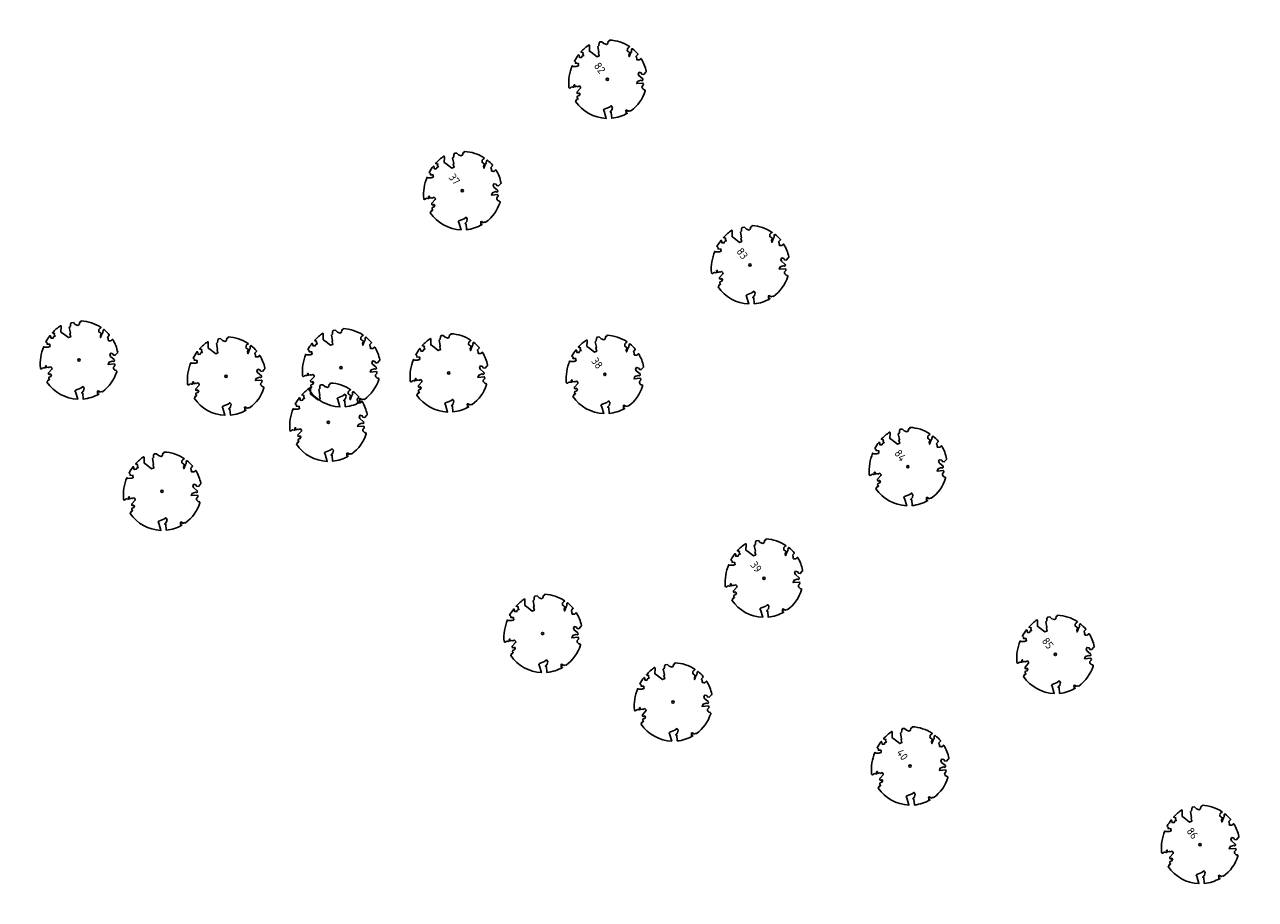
# Model space of a CAD drawing. Header units: metres. Extents: x 197067 to 197667, y 354825 to 355599.
# Tile 9 of 14: x 197258 to 197322, y 355275 to 355321. Entities that reach past the tile are written whole.
import ezdxf

# ---------------------------------------------------------------- set-up
doc = ezdxf.new("R2010")
doc.units = ezdxf.units.M
doc.layers.add('V-WE-GR-BOOM-S', color=10, linetype='Continuous', lineweight=25)
doc.styles.add('NLCS-ISO-M500-T25', font='NLCS-ISO.ttf', dxfattribs={"height": 1})

# ---------------------------------------------------------------- blocks, each defined once
blk = doc.blocks.new('*U2')
at = {"color": 252}
blk.add_lwpolyline([(0.43, 4.71), (0.44, 4.72), (0.45, 4.73), (0.46, 4.74), (0.47, 4.75), (0.47, 4.75), (0.48, 4.76), (0.49, 4.77), (0.49, 4.78), (0.5, 4.79), (0.51, 4.8), (0.51, 4.82), (0.52, 4.84), (0.52, 4.86), (0.51, 4.88), (0.51, 4.92), (0.48, 5.03, -0.52938), (0.53, 5.1, -0.087139), (2.22, 4.62, -0.372341), (2.28, 4.47), (2.35, 4.12), (2.18, 3.95), (1.99, 3.99), (1.77, 3.82), (1.85, 3.6), (2.09, 3.53), (2.71, 3.67), (2.86, 3.59), (2.85, 3.45), (2.71, 3.36), (2.58, 2.94), (2.74, 2.67), (3.17, 3.35, -0.504641), (3.41, 3.14, 0.331948), (3.54, 2.92, 0.282008), (3.99, 3), (3.96, 2.99, -0.512156), (4.16, 2.98, -0.16076), (5.09, -0.06), (4.98, -0.17), (4.98, -0.29), (4.86, -0.31), (4.88, -0.44), (4.7, -0.38), (4.64, -0.52), (4.86, -0.67), (4.93, -0.72), (5.05, -0.6, -0.106371), (4.34, -2.61), (3.71, -2.2), (3.59, -2.28), (3.51, -1.94), (3.29, -1.67), (3.02, -1.68), (3.03, -1.99), (2.83, -2.68), (2.86, -2.81), (3.01, -2.83), (3.93, -3.18, -0.236298), (-0.23, -5.01, 0.159625), (-0.35, -4.77, 0.350802), (-0.31, -4.53, -0.504641), (-0.6, -4.39), (-0.53, -4.17), (-0.65, -3.96), (-0.8, -3.98), (-0.82, -4.14), (-0.94, -4.21), (-1.08, -4.11), (-1.2, -3.47), (-1.29, -3.38), (-1.52, -3.39), (-1.59, -3.66), (-1.68, -3.69), (-1.77, -3.92), (-2, -3.8, 0.733583), (-1.92, -3.97, -0.861625), (-1.87, -4.13, 0.279978), (-2.04, -4.39), (-2.04, -4.4, -0.827056), (-2.21, -4.58, -0.116774), (-4.15, -2.56), (-4.11, -2.55), (-4.08, -2.54), (-4.06, -2.53), (-4.04, -2.52), (-4.02, -2.51), (-4.01, -2.5), (-4, -2.49), (-3.77, -2.18), (-3.76, -2.17), (-3.76, -2.16), (-3.75, -2.15), (-3.75, -2.14), (-3.75, -2.13), (-3.74, -2.12), (-3.74, -2.11), (-3.74, -2.1), (-3.73, -2.09), (-3.72, -2.07), (-3.71, -2.06), (-3.71, -2.04), (-3.7, -2.02), (-3.69, -2.01), (-3.68, -1.99), (-3.68, -1.97), (-3.67, -1.96), (-3.67, -1.94), (-3.67, -1.93), (-3.67, -1.92), (-3.67, -1.9), (-3.67, -1.89), (-3.67, -1.88), (-3.68, -1.88), (-3.68, -1.87), (-3.69, -1.87), (-3.7, -1.87), (-3.71, -1.87), (-3.72, -1.87), (-3.73, -1.86), (-3.74, -1.86), (-3.75, -1.86), (-3.76, -1.86), (-3.78, -1.85), (-3.79, -1.84), (-3.8, -1.83), (-3.81, -1.83), (-3.83, -1.82), (-3.84, -1.81), (-3.85, -1.8), (-3.87, -1.78), (-3.88, -1.77), (-3.89, -1.76), (-3.91, -1.75), (-4.15, -2.03), (-4.16, -2.01), (-4.17, -2), (-4.18, -1.98), (-4.19, -1.97), (-4.2, -1.95), (-4.22, -1.94), (-4.24, -1.93), (-4.27, -1.92), (-4.32, -1.93), (-4.38, -1.94), (-4.46, -1.97, -0.040997), (-4.79, -1.03), (-4.62, -1.06), (-4.46, -1.16), (-4.38, -1.08), (-4.28, -0.93), (-4.38, -0.78), (-4.32, -0.57), (-4.52, -0.55), (-4.65, -0.42), (-4.89, -0.58, -0.05814), (-4.99, 0.83), (-4.85, 0.8), (-4.3, 0.36), (-4.06, 0.45), (-3.13, 0.69), (-3.05, 1), (-3.41, 1.14), (-3.46, 1.26), (-4.12, 1.58), (-4.14, 1.77), (-4.36, 1.96), (-4.45, 2.14), (-4.3, 2.38), (-3.96, 2.43), (-3.65, 2.63), (-3.65, 2.84), (-3.84, 3.07), (-3.79, 3.16), (-3.86, 3.31, -0.13428), (-1.66, 4.83, -0.541727), (-1.6, 4.78), (-1.61, 4.64), (-1.61, 4.56), (-1.6, 4.51), (-1.58, 4.46), (-1.56, 4.43), (-1.53, 4.41), (-1.51, 4.39), (-1.49, 4.38), (-1.47, 4.36), (-1.45, 4.34), (-1.43, 4.32), (-1.41, 4.31), (-1.4, 4.3), (-1.38, 4.28), (-1.36, 4.28), (-1.35, 4.27), (-1.33, 4.27), (-1.31, 4.28), (-1.29, 4.28), (-1.27, 4.29), (-1.25, 4.31), (-1.23, 4.32), (-1.21, 4.33), (-1.19, 4.34), (-1.17, 4.34), (-1.15, 4.35), (-1.13, 4.35), (-1.11, 4.35), (-1.09, 4.36), (-1.07, 4.36), (-1.05, 4.36), (-1.03, 4.37), (-1.01, 4.38), (-1, 4.39), (-0.99, 4.41), (-0.97, 4.42), (-0.96, 4.32), (-0.94, 4.3), (-0.83, 4.12), (-0.61, 4), (-0.93, 4.51), (-0.92, 4.52), (-0.92, 4.54), (-0.92, 4.55), (-0.92, 4.57), (-0.92, 4.58), (-0.93, 4.6), (-0.94, 4.61), (-0.95, 4.63), (-0.97, 4.65), (-0.99, 4.67), (-1.02, 4.69), (-1.05, 4.72), (-1.08, 4.75), (-1.12, 4.79), (-1.2, 4.9, -0.543104), (-1.17, 4.98, -0.046766), (-0.23, 5.12, -0.385168), (-0.18, 5.07), (-0.15, 4.88), (-0.14, 4.82), (-0.12, 4.78), (-0.1, 4.75), (-0.09, 4.74), (-0.07, 4.73), (-0.05, 4.73), (-0.03, 4.73), (-0.01, 4.72), (0.01, 4.72), (0.03, 4.72), (0.04, 4.71), (0.06, 4.7), (0.08, 4.7), (0.09, 4.69), (0.11, 4.68), (0.12, 4.67), (0.14, 4.67), (0.15, 4.66), (0.17, 4.65), (0.18, 4.65), (0.19, 4.64), (0.2, 4.63), (0.21, 4.62), (0.22, 4.61), (0.23, 4.6), (0.23, 4.59), (0.24, 4.58), (0.24, 4.58), (0.25, 4.57), (0.25, 4.56), (0.26, 4.56), (0.27, 4.56), (0.28, 4.56), (0.29, 4.56), (0.3, 4.57), (0.31, 4.57), (0.32, 4.58), (0.34, 4.59), (0.35, 4.6), (0.36, 4.62), (0.37, 4.63), (0.38, 4.64), (0.39, 4.66), (0.4, 4.67), (0.41, 4.69), (0.42, 4.7)], format="xyb", close=True, dxfattribs=at)
blk.add_circle((0, 0), 0.15, dxfattribs=at)
at = {"color": 7, "style": 'NLCS-ISO-M500-T25'}
for tag, p in [('NR', (-2.46, -0.4)), ('NAAM', (-2.46, -1.6))]:
    blk.add_attdef(tag, p, '', height=1, dxfattribs=at)
at = {"color": 7, "style": 'NLCS-ISO-M500-T25', "flags": 1}
for tag, p in [('WETNAAM', (-2.46, -2.8)), ('STAMDIA', (-2.46, -4)), ('STAMOMTR', (-2.46, -5.2)), ('OPMERKING', (-2.46, -6.4))]:
    blk.add_attdef(tag, p, '', height=1, dxfattribs=at)

msp = doc.modelspace()

# ---------------------------------------------------------------- block references
at = {"layer": 'V-WE-GR-BOOM-S'}
ref = msp.add_blockref('*U2', (197288.052, 355317.673), dxfattribs=dict(at, xscale=0.4, yscale=0.4, zscale=0.4, rotation=307.28604508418))
ref.add_attrib('NR', '82', (197287.328, 355318.359), dxfattribs={"layer": '0', "color": 7, "height": 0.4, "rotation": 307.28605, "style": 'NLCS-ISO-M500-T25'})
ref = msp.add_blockref('*U2', (197280.538, 355311.909), dxfattribs=dict(at, xscale=0.4, yscale=0.4, zscale=0.4, rotation=307.28604508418))
ref.add_attrib('NR', '37', (197279.814, 355312.595), dxfattribs={"layer": '0', "color": 7, "height": 0.4, "rotation": 307.28605, "style": 'NLCS-ISO-M500-T25'})
ref = msp.add_blockref('*U2', (197295.427, 355308.073), dxfattribs=dict(at, xscale=0.4, yscale=0.4, zscale=0.4, rotation=307.28604508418))
ref.add_attrib('NR', '83', (197294.703, 355308.759), dxfattribs={"layer": '0', "color": 7, "height": 0.4, "rotation": 307.28605, "style": 'NLCS-ISO-M500-T25'})
at = {"layer": 'V-WE-GR-BOOM-S', "xscale": 0.4, "yscale": 0.4, "zscale": 0.4, "rotation": 307.28604508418}
for p in [(197260.705, 355303.144), (197274.267, 355302.747), (197279.841, 355302.479), (197268.322, 355302.311), (197273.612, 355299.93), (197265.006, 355296.359), (197284.699, 355289.001), (197291.44, 355285.454)]:
    msp.add_blockref('*U2', p, dxfattribs=at)
at = {"layer": 'V-WE-GR-BOOM-S'}
ref = msp.add_blockref('*U2', (197287.918, 355302.402), dxfattribs=dict(at, xscale=0.4, yscale=0.4, zscale=0.4, rotation=307.28604508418))
ref.add_attrib('NR', '38', (197287.194, 355303.088), dxfattribs={"layer": '0', "color": 7, "height": 0.4, "rotation": 307.28605, "style": 'NLCS-ISO-M500-T25'})
ref = msp.add_blockref('*U2', (197303.596, 355297.632), dxfattribs=dict(at, xscale=0.4, yscale=0.4, zscale=0.4, rotation=307.28604508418))
ref.add_attrib('NR', '84', (197302.872, 355298.318), dxfattribs={"layer": '0', "color": 7, "height": 0.4, "rotation": 307.28605, "style": 'NLCS-ISO-M500-T25'})
ref = msp.add_blockref('*U2', (197296.146, 355291.862), dxfattribs=dict(at, xscale=0.4, yscale=0.4, zscale=0.4, rotation=307.28604508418))
ref.add_attrib('NR', '39', (197295.422, 355292.548), dxfattribs={"layer": '0', "color": 7, "height": 0.4, "rotation": 307.28605, "style": 'NLCS-ISO-M500-T25'})
ref = msp.add_blockref('*U2', (197311.229, 355287.919), dxfattribs=dict(at, xscale=0.4, yscale=0.4, zscale=0.4, rotation=307.28604508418))
ref.add_attrib('NR', '85', (197310.505, 355288.605), dxfattribs={"layer": '0', "color": 7, "height": 0.4, "rotation": 307.28605, "style": 'NLCS-ISO-M500-T25'})
ref = msp.add_blockref('*U2', (197303.713, 355282.145), dxfattribs=dict(at, xscale=0.4, yscale=0.4, zscale=0.4, rotation=307.28604508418))
ref.add_attrib('NR', '40', (197302.989, 355282.831), dxfattribs={"layer": '0', "color": 7, "height": 0.4, "rotation": 307.28605, "style": 'NLCS-ISO-M500-T25'})
ref = msp.add_blockref('*U2', (197318.715, 355278.084), dxfattribs=dict(at, xscale=0.4, yscale=0.4, zscale=0.4, rotation=307.28604508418))
ref.add_attrib('NR', '86', (197317.991, 355278.77), dxfattribs={"layer": '0', "color": 7, "height": 0.4, "rotation": 307.28605, "style": 'NLCS-ISO-M500-T25'})

doc.saveas('drawing.dxf')
